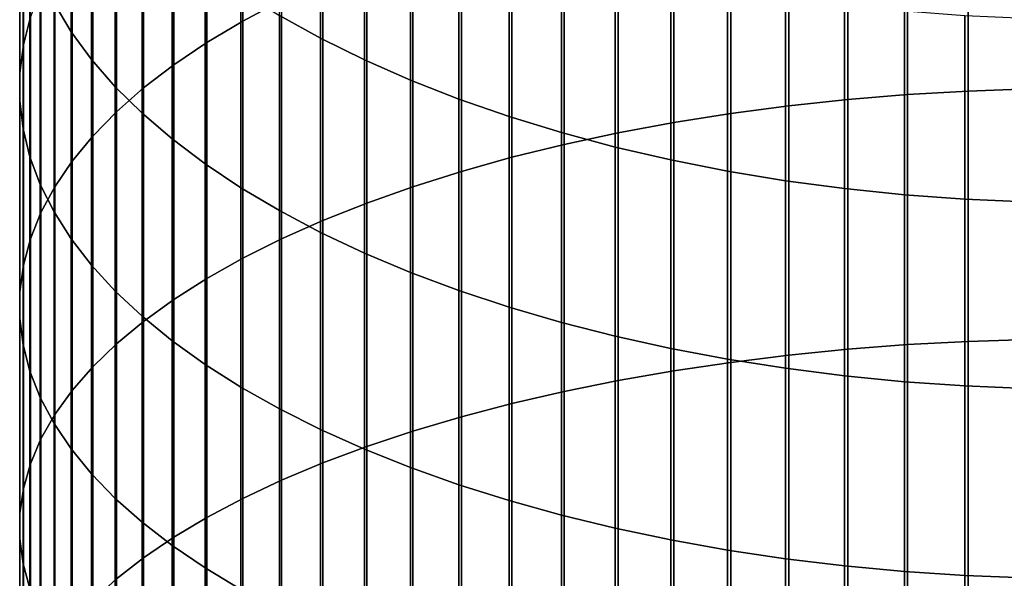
# Model space of a CAD drawing. Header units: metres. Extents: x -28 to 70, y -212 to 27.
# Tile 42 of 220: x -11.95 to -0.92, y -59.49 to -53.23. Entities that reach past the tile are written whole.
import ezdxf

# ---------------------------------------------------------------- set-up
doc = ezdxf.new("R2010")
doc.units = ezdxf.units.M
doc.layers.add('solid_10_261_012_XXX', color=7, linetype='CONTINUOUS')

msp = doc.modelspace()

# ---------------------------------------------------------------- linework, layer by layer
at = {"layer": 'solid_10_261_012_XXX'}
for points in [[(-9.447371, -50.626846, 372.585846), (-9.447371, -53.247986, 373.898926), (-9.013752, -53.018002, 374.374115), (-9.013752, -50.383972, 373.054596)], [(-9.850112, -50.88073, 372.095886), (-9.850112, -53.488388, 373.402191), (-9.447371, -53.247986, 373.898926), (-9.447371, -50.626846, 372.585846)], [(-11.904513, -51.081104, 365.710175), (-11.904513, -53.514263, 367.013397), (-11.825533, -53.202068, 367.615906), (-11.825533, -50.752567, 366.303925)], [(-11.369547, -51.08197, 360.274323), (-11.369547, -53.36665, 361.579559), (-11.561213, -53.049179, 362.15332), (-11.561213, -50.748947, 360.839203)], [(-10.22066, -51.144783, 371.586304), (-10.22066, -53.738422, 372.88559), (-9.850112, -53.488388, 373.402191), (-9.850112, -50.88073, 372.095886)], [(-8.575907, -51.300144, 354.973511), (-8.575907, -53.439949, 356.27475), (-9.037462, -53.184151, 356.708618), (-9.037462, -51.032585, 355.400238)], [(-11.944586, -51.411289, 365.113434), (-11.944586, -53.828026, 366.407867), (-11.904513, -53.514263, 367.013397), (-11.904513, -51.081104, 365.710175)], [(-11.14072, -51.40889, 359.719818), (-11.14072, -53.678299, 361.016327), (-11.369547, -53.36665, 361.579559), (-11.369547, -51.08197, 360.274323)], [(-10.557803, -51.418148, 371.058716), (-10.557803, -53.997276, 372.350739), (-10.22066, -53.738422, 372.88559), (-10.22066, -51.144783, 371.586304)], [(-2.00343, -51.303677, 377.91626), (-2.00343, -54.070156, 379.208832), (-1.326928, -54.031025, 379.295654), (-1.326928, -51.262188, 378.001984)], [(-1.326928, -51.262188, 378.001984), (-1.326928, -54.031025, 379.295654), (-0.64609, -54.007843, 379.347107), (-0.64609, -51.237606, 378.052765)], [(-8.086323, -51.553249, 354.569794), (-8.086323, -53.681934, 355.864288), (-8.575907, -53.439949, 356.27475), (-8.575907, -51.300144, 354.973511)], [(-3.334599, -51.436783, 377.641235), (-3.334599, -54.195705, 378.930267), (-2.673383, -54.125111, 379.086914), (-2.673383, -51.361938, 377.795868)], [(-2.673383, -51.361938, 377.795868), (-2.673383, -54.125111, 379.086914), (-2.00343, -54.070156, 379.208832), (-2.00343, -51.303677, 377.91626)], [(-11.945621, -51.742046, 364.515686), (-11.945621, -54.14233, 365.8013), (-11.944586, -53.828026, 366.407867), (-11.944586, -51.411289, 365.113434)], [(-10.875484, -51.728634, 359.17746), (-10.875484, -53.983109, 360.465454), (-11.14072, -53.678299, 361.016327), (-11.14072, -51.40889, 359.719818)], [(-10.860441, -51.699928, 370.514893), (-10.860441, -54.264095, 371.799438), (-10.557803, -53.997276, 372.350739), (-10.557803, -51.418148, 371.058716)], [(-3.984917, -51.527969, 377.45282), (-3.984917, -54.281708, 378.739441), (-3.334599, -54.195705, 378.930267), (-3.334599, -51.436783, 377.641235)], [(-7.57031, -51.791084, 354.190491), (-7.57031, -53.909317, 355.478607), (-8.086323, -53.681934, 355.864288), (-8.086323, -51.553249, 354.569794)], [(-4.62221, -51.635193, 377.231262), (-4.62221, -54.382843, 378.515045), (-3.984917, -54.281708, 378.739441), (-3.984917, -51.527969, 377.45282)], [(-11.127584, -51.989208, 369.956635), (-11.127584, -54.538017, 371.233459), (-10.860441, -54.264095, 371.799438), (-10.860441, -51.699928, 370.514893)], [(-5.244397, -51.75811, 376.977295), (-5.244397, -54.498775, 378.257812), (-4.62221, -54.382843, 378.515045), (-4.62221, -51.635193, 377.231262)], [(-11.907613, -52.072289, 363.918823), (-11.907613, -54.456146, 365.195648), (-11.945621, -54.14233, 365.8013), (-11.945621, -51.742046, 364.515686)], [(-10.574701, -52.040154, 358.649078), (-10.574701, -54.280083, 359.928711), (-10.875484, -53.983109, 360.465454), (-10.875484, -51.728634, 359.17746)], [(-7.029555, -52.012863, 353.836761), (-7.029555, -54.121353, 355.118958), (-7.57031, -53.909317, 355.478607), (-7.57031, -51.791084, 354.190491)], [(-5.849443, -51.896313, 376.691742), (-5.849443, -54.629128, 377.968597), (-5.244397, -54.498775, 378.257812), (-5.244397, -51.75811, 376.977295)], [(-6.435371, -52.049355, 376.375519), (-6.435371, -54.773472, 377.648315), (-5.849443, -54.629128, 377.968597), (-5.849443, -51.896313, 376.691742)], [(-11.358356, -52.285034, 369.385712), (-11.358356, -54.818142, 370.654663), (-11.127584, -54.538017, 371.233459), (-11.127584, -51.989208, 369.956635)], [(-6.465825, -52.217865, 353.509796), (-6.465825, -54.317348, 354.786499), (-7.029555, -54.121353, 355.118958), (-7.029555, -52.012863, 353.836761)], [(-11.830687, -52.40094, 363.32486), (-11.830687, -54.768452, 364.592926), (-11.907613, -54.456146, 365.195648), (-11.907613, -52.072289, 363.918823)], [(-10.239358, -52.342438, 358.136322), (-10.239358, -54.568249, 359.407928), (-10.574701, -54.280083, 359.928711), (-10.574701, -52.040154, 358.649078)], [(-7.000267, -52.216732, 376.029694), (-7.000267, -54.931339, 377.298035), (-6.435371, -54.773472, 377.648315), (-6.435371, -52.049355, 376.375519)], [(-7.542284, -52.397896, 375.655365), (-7.542284, -55.102215, 376.918915), (-7.000267, -54.931339, 377.298035), (-7.000267, -52.216732, 376.029694)], [(-5.880963, -52.405418, 353.210663), (-5.880963, -54.496658, 354.482361), (-6.465825, -54.317348, 354.786499), (-6.465825, -52.217865, 353.509796)], [(-11.552008, -52.586449, 368.804016), (-11.552008, -55.10355, 370.064941), (-11.358356, -54.818142, 370.654663), (-11.358356, -52.285034, 369.385712)], [(-9.870549, -52.634495, 357.640961), (-9.870549, -54.846664, 358.904755), (-10.239358, -54.568249, 359.407928), (-10.239358, -52.342438, 358.136322)], [(-11.715095, -52.726925, 362.735718), (-11.715095, -55.078224, 363.995087), (-11.830687, -54.768452, 364.592926), (-11.830687, -52.40094, 363.32486)], [(-8.059649, -52.592262, 375.253784), (-8.059649, -55.285538, 376.512146), (-7.542284, -55.102215, 376.918915), (-7.542284, -52.397896, 375.655365)], [(-5.27688, -52.574909, 352.940308), (-5.27688, -54.658707, 354.207489), (-5.880963, -54.496658, 354.482361), (-5.880963, -52.405418, 353.210663)], [(-11.707903, -52.89246, 368.21344), (-11.707903, -55.393318, 369.466248), (-11.552008, -55.10355, 370.064941), (-11.552008, -52.586449, 368.804016)], [(-4.65555, -52.725788, 352.699677), (-4.65555, -54.802956, 353.96283), (-5.27688, -54.658707, 354.207489), (-5.27688, -52.574909, 352.940308)], [(-9.469481, -52.915371, 357.16452), (-9.469481, -55.114422, 358.420837), (-9.870549, -54.846664, 358.904755), (-9.870549, -52.634495, 357.640961)], [(-8.550674, -52.799187, 374.826233), (-8.550674, -55.480709, 376.079102), (-8.059649, -55.285538, 376.512146), (-8.059649, -52.592262, 375.253784)], [(-11.561213, -53.049179, 362.15332), (-11.561213, -55.384449, 363.404114), (-11.715095, -55.078224, 363.995087), (-11.715095, -52.726925, 362.735718)], [(-9.013752, -53.018002, 374.374115), (-9.013752, -55.687092, 375.621185), (-8.550674, -55.480709, 376.079102), (-8.550674, -52.799187, 374.826233)], [(-4.019004, -52.857559, 352.489502), (-4.019004, -54.928936, 353.749146), (-4.65555, -54.802956, 353.96283), (-4.65555, -52.725788, 352.699677)], [(-11.825533, -53.202068, 367.615906), (-11.825533, -55.686489, 368.860474), (-11.707903, -55.393318, 369.466248), (-11.707903, -52.89246, 368.21344)], [(-9.037462, -53.184151, 356.708618), (-9.037462, -55.370647, 357.957764), (-9.469481, -55.114422, 358.420837), (-9.469481, -52.915371, 357.16452)], [(-3.369324, -52.969791, 352.310516), (-3.369324, -55.036236, 353.567139), (-4.019004, -54.928936, 353.749146), (-4.019004, -52.857559, 352.489502)], [(-9.447371, -53.247986, 373.898926), (-9.447371, -55.904007, 375.139893), (-9.013752, -55.687092, 375.621185), (-9.013752, -53.018002, 374.374115)], [(-2.708631, -53.062119, 352.163239), (-2.708631, -55.124508, 353.417419), (-3.369324, -55.036236, 353.567139), (-3.369324, -52.969791, 352.310516)], [(-11.369547, -53.36665, 361.579559), (-11.369547, -55.686131, 362.821899), (-11.561213, -55.384449, 363.404114), (-11.561213, -53.049179, 362.15332)], [(-2.039085, -53.134239, 352.048218), (-2.039085, -55.193459, 353.300446), (-2.708631, -55.124508, 353.417419), (-2.708631, -53.062119, 352.163239)], [(-1.362875, -53.185917, 351.96579), (-1.362875, -55.242867, 353.216644), (-2.039085, -55.193459, 353.300446), (-2.039085, -53.134239, 352.048218)], [(-11.904513, -53.514263, 367.013397), (-11.904513, -55.982113, 368.249664), (-11.825533, -55.686489, 368.860474), (-11.825533, -53.202068, 367.615906)], [(-9.850112, -53.488388, 373.402191), (-9.850112, -56.130753, 374.63681), (-9.447371, -55.904007, 375.139893), (-9.447371, -53.247986, 373.898926)], [(-8.575907, -53.439949, 356.27475), (-8.575907, -55.614502, 357.517059), (-9.037462, -55.370647, 357.957764), (-9.037462, -53.184151, 356.708618)], [(-0.682211, -53.216984, 351.91626), (-0.682211, -55.272568, 353.16629), (-1.362875, -55.242867, 353.216644), (-1.362875, -53.185917, 351.96579)], [(-11.14072, -53.678299, 361.016327), (-11.14072, -55.982277, 362.250336), (-11.369547, -55.686131, 362.821899), (-11.369547, -53.36665, 361.579559)], [(-8.086323, -53.681934, 355.864288), (-8.086323, -55.845184, 357.100159), (-8.575907, -55.614502, 357.517059), (-8.575907, -53.439949, 356.27475)], [(-11.944586, -53.828026, 366.407867), (-11.944586, -56.279217, 367.635803), (-11.904513, -55.982113, 368.249664), (-11.904513, -53.514263, 367.013397)], [(-10.22066, -53.738422, 372.88559), (-10.22066, -56.366585, 374.113525), (-9.850112, -56.130753, 374.63681), (-9.850112, -53.488388, 373.402191)], [(-10.875484, -53.983109, 360.465454), (-10.875484, -56.271927, 361.691345), (-11.14072, -55.982277, 362.250336), (-11.14072, -53.678299, 361.016327)], [(-7.57031, -53.909317, 355.478607), (-7.57031, -56.061947, 356.708405), (-8.086323, -55.845184, 357.100159), (-8.086323, -53.681934, 355.864288)], [(-10.557803, -53.997276, 372.350739), (-10.557803, -56.610733, 373.571838), (-10.22066, -56.366585, 374.113525), (-10.22066, -53.738422, 372.88559)], [(-11.945621, -54.14233, 365.8013), (-11.945621, -56.576836, 367.020844), (-11.944586, -56.279217, 367.635803), (-11.944586, -53.828026, 366.407867)], [(-7.029555, -54.121353, 355.118958), (-7.029555, -56.26408, 356.343079), (-7.57031, -56.061947, 356.708405), (-7.57031, -53.909317, 355.478607)], [(-10.574701, -54.280083, 359.928711), (-10.574701, -56.554127, 361.146729), (-10.875484, -56.271927, 361.691345), (-10.875484, -53.983109, 360.465454)], [(-10.860441, -54.264095, 371.799438), (-10.860441, -56.862396, 373.013428), (-10.557803, -56.610733, 373.571838), (-10.557803, -53.997276, 372.350739)], [(-1.326928, -54.031025, 379.295654), (-1.326928, -56.834167, 380.513245), (-0.64609, -56.812401, 380.565277), (-0.64609, -54.007843, 379.347107)], [(-6.465825, -54.317348, 354.786499), (-6.465825, -56.45092, 356.005402), (-7.029555, -56.26408, 356.343079), (-7.029555, -54.121353, 355.118958)], [(-3.334599, -54.195705, 378.930267), (-3.334599, -56.988804, 380.143494), (-2.673383, -56.922516, 380.302002), (-2.673383, -54.125111, 379.086914)], [(-2.673383, -54.125111, 379.086914), (-2.673383, -56.922516, 380.302002), (-2.00343, -56.870914, 380.425385), (-2.00343, -54.070156, 379.208832)], [(-2.00343, -54.070156, 379.208832), (-2.00343, -56.870914, 380.425385), (-1.326928, -56.834167, 380.513245), (-1.326928, -54.031025, 379.295654)], [(-11.907613, -54.456146, 365.195648), (-11.907613, -56.873993, 366.40686), (-11.945621, -56.576836, 367.020844), (-11.945621, -54.14233, 365.8013)], [(-3.984917, -54.281708, 378.739441), (-3.984917, -57.069565, 379.950378), (-3.334599, -56.988804, 380.143494), (-3.334599, -54.195705, 378.930267)], [(-11.127584, -54.538017, 371.233459), (-11.127584, -57.120754, 372.440186), (-10.860441, -56.862396, 373.013428), (-10.860441, -54.264095, 371.799438)], [(-10.239358, -54.568249, 359.407928), (-10.239358, -56.827961, 360.618256), (-10.574701, -56.554127, 361.146729), (-10.574701, -54.280083, 359.928711)], [(-5.880963, -54.496658, 354.482361), (-5.880963, -56.621861, 355.696472), (-6.465825, -56.45092, 356.005402), (-6.465825, -54.317348, 354.786499)], [(-4.62221, -54.382843, 378.515045), (-4.62221, -57.164532, 379.723328), (-3.984917, -57.069565, 379.950378), (-3.984917, -54.281708, 378.739441)], [(-11.830687, -54.768452, 364.592926), (-11.830687, -57.169716, 365.795837), (-11.907613, -56.873993, 366.40686), (-11.907613, -54.456146, 365.195648)], [(-5.244397, -54.498775, 378.257812), (-5.244397, -57.273396, 379.463013), (-4.62221, -57.164532, 379.723328), (-4.62221, -54.382843, 378.515045)], [(-11.358356, -54.818142, 370.654663), (-11.358356, -57.384964, 371.853973), (-11.127584, -57.120754, 372.440186), (-11.127584, -54.538017, 371.233459)], [(-9.870549, -54.846664, 358.904755), (-9.870549, -57.092529, 360.107666), (-10.239358, -56.827961, 360.618256), (-10.239358, -54.568249, 359.407928)], [(-5.27688, -54.658707, 354.207489), (-5.27688, -56.776337, 355.417297), (-5.880963, -56.621861, 355.696472), (-5.880963, -54.496658, 354.482361)], [(-5.849443, -54.629128, 377.968597), (-5.849443, -57.395798, 379.170349), (-5.244397, -57.273396, 379.463013), (-5.244397, -54.498775, 378.257812)], [(-6.435371, -54.773472, 377.648315), (-6.435371, -57.531342, 378.846252), (-5.849443, -57.395798, 379.170349), (-5.849443, -54.629128, 377.968597)], [(-4.65555, -54.802956, 353.96283), (-4.65555, -56.913849, 355.168762), (-5.27688, -56.776337, 355.417297), (-5.27688, -54.658707, 354.207489)], [(-11.715095, -55.078224, 363.995087), (-11.715095, -57.463043, 365.189789), (-11.830687, -57.169716, 365.795837), (-11.830687, -54.768452, 364.592926)], [(-7.000267, -54.931339, 377.298035), (-7.000267, -57.679585, 378.491791), (-6.435371, -57.531342, 378.846252), (-6.435371, -54.773472, 377.648315)], [(-11.552008, -55.10355, 370.064941), (-11.552008, -57.65416, 371.256683), (-11.358356, -57.384964, 371.853973), (-11.358356, -54.818142, 370.654663)], [(-9.469481, -55.114422, 358.420837), (-9.469481, -57.34697, 359.616608), (-9.870549, -57.092529, 360.107666), (-9.870549, -54.846664, 358.904755)], [(-4.019004, -54.928936, 353.749146), (-4.019004, -57.033947, 354.951721), (-4.65555, -56.913849, 355.168762), (-4.65555, -54.802956, 353.96283)], [(-7.542284, -55.102215, 376.918915), (-7.542284, -57.840038, 378.108124), (-7.000267, -57.679585, 378.491791), (-7.000267, -54.931339, 377.298035)], [(-3.369324, -55.036236, 353.567139), (-3.369324, -57.136234, 354.766846), (-4.019004, -57.033947, 354.951721), (-4.019004, -54.928936, 353.749146)], [(-11.561213, -55.384449, 363.404114), (-11.561213, -57.753014, 364.590637), (-11.715095, -57.463043, 365.189789), (-11.715095, -55.078224, 363.995087)], [(-11.707903, -55.393318, 369.466248), (-11.707903, -57.927464, 370.650269), (-11.552008, -57.65416, 371.256683), (-11.552008, -55.10355, 370.064941)], [(-9.037462, -55.370647, 357.957764), (-9.037462, -57.59045, 359.146729), (-9.469481, -57.34697, 359.616608), (-9.469481, -55.114422, 358.420837)], [(-8.059649, -55.285538, 376.512146), (-8.059649, -58.01218, 377.696503), (-7.542284, -57.840038, 378.108124), (-7.542284, -55.102215, 376.918915)], [(-2.708631, -55.124508, 353.417419), (-2.708631, -57.220383, 354.614777), (-3.369324, -57.136234, 354.766846), (-3.369324, -55.036236, 353.567139)], [(-2.039085, -55.193459, 353.300446), (-2.039085, -57.286114, 354.495972), (-2.708631, -57.220383, 354.614777), (-2.708631, -55.124508, 353.417419)], [(-1.362875, -55.242867, 353.216644), (-1.362875, -57.333214, 354.410858), (-2.039085, -57.286114, 354.495972), (-2.039085, -55.193459, 353.300446)], [(-8.550674, -55.480709, 376.079102), (-8.550674, -58.195454, 377.258301), (-8.059649, -58.01218, 377.696503), (-8.059649, -55.285538, 376.512146)], [(-0.682211, -55.272568, 353.16629), (-0.682211, -57.361526, 354.35968), (-1.362875, -57.333214, 354.410858), (-1.362875, -55.242867, 353.216644)], [(-11.825533, -55.686489, 368.860474), (-11.825533, -58.203979, 370.036743), (-11.707903, -57.927464, 370.650269), (-11.707903, -55.393318, 369.466248)], [(-11.369547, -55.686131, 362.821899), (-11.369547, -58.038677, 364.000397), (-11.561213, -57.753014, 364.590637), (-11.561213, -55.384449, 363.404114)], [(-8.575907, -55.614502, 357.517059), (-8.575907, -57.822174, 358.699493), (-9.037462, -57.59045, 359.146729), (-9.037462, -55.370647, 357.957764)], [(-9.013752, -55.687092, 375.621185), (-9.013752, -58.389248, 376.794922), (-8.550674, -58.195454, 377.258301), (-8.550674, -55.480709, 376.079102)], [(-8.086323, -55.845184, 357.100159), (-8.086323, -58.041386, 358.276459), (-8.575907, -57.822174, 358.699493), (-8.575907, -55.614502, 357.517059)], [(-11.904513, -55.982113, 368.249664), (-11.904513, -58.482807, 369.418091), (-11.825533, -58.203979, 370.036743), (-11.825533, -55.686489, 368.860474)], [(-11.14072, -55.982277, 362.250336), (-11.14072, -58.319103, 363.42099), (-11.369547, -58.038677, 364.000397), (-11.369547, -55.686131, 362.821899)], [(-9.447371, -55.904007, 375.139893), (-9.447371, -58.592937, 376.307861), (-9.013752, -58.389248, 376.794922), (-9.013752, -55.687092, 375.621185)], [(-7.57031, -56.061947, 356.708405), (-7.57031, -58.247368, 357.878937), (-8.086323, -58.041386, 358.276459), (-8.086323, -55.845184, 357.100159)], [(-11.944586, -56.279217, 367.635803), (-11.944586, -58.763035, 368.796326), (-11.904513, -58.482807, 369.418091), (-11.904513, -55.982113, 368.249664)], [(-10.875484, -56.271927, 361.691345), (-10.875484, -58.593376, 362.854279), (-11.14072, -58.319103, 363.42099), (-11.14072, -55.982277, 362.250336)], [(-9.850112, -56.130753, 374.63681), (-9.850112, -58.805859, 375.798767), (-9.447371, -58.592937, 376.307861), (-9.447371, -55.904007, 375.139893)], [(-7.029555, -56.26408, 356.343079), (-7.029555, -58.439445, 357.50824), (-7.57031, -58.247368, 357.878937), (-7.57031, -56.061947, 356.708405)], [(-10.22066, -56.366585, 374.113525), (-10.22066, -59.027309, 375.269257), (-9.850112, -58.805859, 375.798767), (-9.850112, -56.130753, 374.63681)], [(-11.945621, -56.576836, 367.020844), (-11.945621, -59.043743, 368.173462), (-11.944586, -58.763035, 368.796326), (-11.944586, -56.279217, 367.635803)], [(-10.574701, -56.554127, 361.146729), (-10.574701, -58.860596, 362.302155), (-10.875484, -58.593376, 362.854279), (-10.875484, -56.271927, 361.691345)], [(-6.465825, -56.45092, 356.005402), (-6.465825, -58.616993, 357.165588), (-7.029555, -58.439445, 357.50824), (-7.029555, -56.26408, 356.343079)], [(-10.557803, -56.610733, 373.571838), (-10.557803, -59.256565, 374.721069), (-10.22066, -59.027309, 375.269257), (-10.22066, -56.366585, 374.113525)], [(-10.239358, -56.827961, 360.618256), (-10.239358, -59.119892, 361.766388), (-10.574701, -58.860596, 362.302155), (-10.574701, -56.554127, 361.146729)], [(-5.880963, -56.621861, 355.696472), (-5.880963, -58.779427, 356.852081), (-6.465825, -58.616993, 357.165588), (-6.465825, -56.45092, 356.005402)], [(-11.907613, -56.873993, 366.40686), (-11.907613, -59.32402, 367.551605), (-11.945621, -59.043743, 368.173462), (-11.945621, -56.576836, 367.020844)], [(-10.860441, -56.862396, 373.013428), (-10.860441, -59.492886, 374.156036), (-10.557803, -59.256565, 374.721069), (-10.557803, -56.610733, 373.571838)], [(-5.27688, -56.776337, 355.417297), (-5.27688, -58.926224, 356.568787), (-5.880963, -58.779427, 356.852081), (-5.880963, -56.621861, 355.696472)], [(-11.830687, -57.169716, 365.795837), (-11.830687, -59.602943, 366.932739), (-11.907613, -59.32402, 367.551605), (-11.907613, -56.873993, 366.40686)], [(-11.127584, -57.120754, 372.440186), (-11.127584, -59.735489, 373.575928), (-10.860441, -59.492886, 374.156036), (-10.860441, -56.862396, 373.013428)], [(-9.870549, -57.092529, 360.107666), (-9.870549, -59.370415, 361.248779), (-10.239358, -59.119892, 361.766388), (-10.239358, -56.827961, 360.618256)], [(-4.65555, -56.913849, 355.168762), (-4.65555, -59.056896, 356.31662), (-5.27688, -58.926224, 356.568787), (-5.27688, -56.776337, 355.417297)], [(-2.673383, -56.922516, 380.302002), (-2.673383, -59.752068, 381.440216), (-2.00343, -59.703857, 381.564972), (-2.00343, -56.870914, 380.425385)], [(-2.00343, -56.870914, 380.425385), (-2.00343, -59.703857, 381.564972), (-1.326928, -59.669525, 381.653809), (-1.326928, -56.834167, 380.513245)], [(-1.326928, -56.834167, 380.513245), (-1.326928, -59.669525, 381.653809), (-0.64609, -59.649185, 381.706421), (-0.64609, -56.812401, 380.565277)], [(-4.019004, -57.033947, 354.951721), (-4.019004, -59.171021, 356.096344), (-4.65555, -59.056896, 356.31662), (-4.65555, -56.913849, 355.168762)], [(-3.984917, -57.069565, 379.950378), (-3.984917, -59.889458, 381.084717), (-3.334599, -59.814003, 381.279968), (-3.334599, -56.988804, 380.143494)], [(-3.334599, -56.988804, 380.143494), (-3.334599, -59.814003, 381.279968), (-2.673383, -59.752068, 381.440216), (-2.673383, -56.922516, 380.302002)], [(-9.469481, -57.34697, 359.616608), (-9.469481, -59.611347, 360.750946), (-9.870549, -59.370415, 361.248779), (-9.870549, -57.092529, 360.107666)], [(-4.62221, -57.164532, 379.723328), (-4.62221, -59.978188, 380.855133), (-3.984917, -59.889458, 381.084717), (-3.984917, -57.069565, 379.950378)], [(-3.369324, -57.136234, 354.766846), (-3.369324, -59.268219, 355.908752), (-4.019004, -59.171021, 356.096344), (-4.019004, -57.033947, 354.951721)], [(-11.715095, -57.463043, 365.189789), (-11.715095, -59.879604, 366.318878), (-11.830687, -59.602943, 366.932739), (-11.830687, -57.169716, 365.795837)], [(-11.358356, -57.384964, 371.853973), (-11.358356, -59.983585, 372.982697), (-11.127584, -59.735489, 373.575928), (-11.127584, -57.120754, 372.440186)], [(-5.244397, -57.273396, 379.463013), (-5.244397, -60.079899, 380.591949), (-4.62221, -59.978188, 380.855133), (-4.62221, -57.164532, 379.723328)], [(-2.708631, -57.220383, 354.614777), (-2.708631, -59.348183, 355.754456), (-3.369324, -59.268219, 355.908752), (-3.369324, -57.136234, 354.766846)], [(-5.849443, -57.395798, 379.170349), (-5.849443, -60.194263, 380.296051), (-5.244397, -60.079899, 380.591949), (-5.244397, -57.273396, 379.463013)], [(-2.039085, -57.286114, 354.495972), (-2.039085, -59.410645, 355.633911), (-2.708631, -59.348183, 355.754456), (-2.708631, -57.220383, 354.614777)], [(-1.362875, -57.333214, 354.410858), (-1.362875, -59.455402, 355.547516), (-2.039085, -59.410645, 355.633911), (-2.039085, -57.286114, 354.495972)], [(-11.552008, -57.65416, 371.256683), (-11.552008, -60.236366, 372.378296), (-11.358356, -59.983585, 372.982697), (-11.358356, -57.384964, 371.853973)], [(-9.037462, -57.59045, 359.146729), (-9.037462, -59.8419, 360.274597), (-9.469481, -59.611347, 360.750946), (-9.469481, -57.34697, 359.616608)], [(-6.435371, -57.531342, 378.846252), (-6.435371, -60.320904, 379.968384), (-5.849443, -60.194263, 380.296051), (-5.849443, -57.395798, 379.170349)], [(-0.682211, -57.361526, 354.35968), (-0.682211, -59.482307, 355.495605), (-1.362875, -59.455402, 355.547516), (-1.362875, -57.333214, 354.410858)], [(-11.561213, -57.753014, 364.590637), (-11.561213, -60.153103, 365.712036), (-11.715095, -59.879604, 366.318878), (-11.715095, -57.463043, 365.189789)], [(-7.000267, -57.679585, 378.491791), (-7.000267, -60.459408, 379.609985), (-6.435371, -60.320904, 379.968384), (-6.435371, -57.531342, 378.846252)], [(-11.707903, -57.927464, 370.650269), (-11.707903, -60.493004, 371.764648), (-11.552008, -60.236366, 372.378296), (-11.552008, -57.65416, 371.256683)], [(-8.575907, -57.822174, 358.699493), (-8.575907, -60.061325, 359.821228), (-9.037462, -59.8419, 360.274597), (-9.037462, -57.59045, 359.146729)], [(-11.369547, -58.038677, 364.000397), (-11.369547, -60.422539, 365.114227), (-11.561213, -60.153103, 365.712036), (-11.561213, -57.753014, 364.590637)], [(-7.542284, -57.840038, 378.108124), (-7.542284, -60.609322, 379.222107), (-7.000267, -60.459408, 379.609985), (-7.000267, -57.679585, 378.491791)], [(-8.086323, -58.041386, 358.276459), (-8.086323, -60.268898, 359.392334), (-8.575907, -60.061325, 359.821228), (-8.575907, -57.822174, 358.699493)], [(-8.059649, -58.01218, 377.696503), (-8.059649, -60.770161, 378.805939), (-7.542284, -60.609322, 379.222107), (-7.542284, -57.840038, 378.108124)], [(-11.825533, -58.203979, 370.036743), (-11.825533, -60.752659, 371.143799), (-11.707903, -60.493004, 371.764648), (-11.707903, -57.927464, 370.650269)], [(-11.14072, -58.319103, 363.42099), (-11.14072, -60.687035, 364.527344), (-11.369547, -60.422539, 365.114227), (-11.369547, -58.038677, 364.000397)], [(-8.550674, -58.195454, 377.258301), (-8.550674, -60.941391, 378.362885), (-8.059649, -60.770161, 378.805939), (-8.059649, -58.01218, 377.696503)], [(-7.57031, -58.247368, 357.878937), (-7.57031, -60.463943, 358.989319), (-8.086323, -60.268898, 359.392334), (-8.086323, -58.041386, 358.276459)], [(-11.904513, -58.482807, 369.418091), (-11.904513, -61.014484, 370.517731), (-11.825533, -60.752659, 371.143799), (-11.825533, -58.203979, 370.036743)], [(-9.013752, -58.389248, 376.794922), (-9.013752, -61.122459, 377.894379), (-8.550674, -60.941391, 378.362885), (-8.550674, -58.195454, 377.258301)], [(-10.875484, -58.593376, 362.854279), (-10.875484, -60.945724, 363.953369), (-11.14072, -60.687035, 364.527344), (-11.14072, -58.319103, 363.42099)], [(-7.029555, -58.439445, 357.50824), (-7.029555, -60.645824, 358.613525), (-7.57031, -60.463943, 358.989319), (-7.57031, -58.247368, 357.878937)], [(-9.447371, -58.592937, 376.307861), (-9.447371, -61.312767, 377.401947), (-9.013752, -61.122459, 377.894379), (-9.013752, -58.389248, 376.794922)], [(-11.944586, -58.763035, 368.796326), (-11.944586, -61.277622, 369.88855), (-11.904513, -61.014484, 370.517731), (-11.904513, -58.482807, 369.418091)], [(-6.465825, -58.616993, 357.165588), (-6.465825, -60.813946, 358.266144), (-7.029555, -60.645824, 358.613525), (-7.029555, -58.439445, 357.50824)], [(-10.574701, -58.860596, 362.302155), (-10.574701, -61.197762, 363.394165), (-10.875484, -60.945724, 363.953369), (-10.875484, -58.593376, 362.854279)], [(-9.850112, -58.805859, 375.798767), (-9.850112, -61.5117, 376.887207), (-9.447371, -61.312767, 377.401947), (-9.447371, -58.592937, 376.307861)], [(-5.880963, -58.779427, 356.852081), (-5.880963, -60.967758, 357.948334), (-6.465825, -60.813946, 358.266144), (-6.465825, -58.616993, 357.165588)], [(-11.945621, -59.043743, 368.173462), (-11.945621, -61.541218, 369.25827), (-11.944586, -61.277622, 369.88855), (-11.944586, -58.763035, 368.796326)], [(-10.239358, -59.119892, 361.766388), (-10.239358, -61.442326, 362.851501), (-10.574701, -61.197762, 363.394165), (-10.574701, -58.860596, 362.302155)], [(-10.22066, -59.027309, 375.269257), (-10.22066, -61.718605, 376.351868), (-9.850112, -61.5117, 376.887207), (-9.850112, -58.805859, 375.798767)], [(-5.27688, -58.926224, 356.568787), (-5.27688, -61.106758, 357.661133), (-5.880963, -60.967758, 357.948334), (-5.880963, -58.779427, 356.852081)], [(-4.65555, -59.056896, 356.31662), (-4.65555, -61.230495, 357.405487), (-5.27688, -61.106758, 357.661133), (-5.27688, -58.926224, 356.568787)], [(-11.907613, -59.32402, 367.551605), (-11.907613, -61.804401, 368.628998), (-11.945621, -61.541218, 369.25827), (-11.945621, -59.043743, 368.173462)], [(-10.557803, -59.256565, 374.721069), (-10.557803, -61.932804, 375.797638), (-10.22066, -61.718605, 376.351868), (-10.22066, -59.027309, 375.269257)], [(-4.019004, -59.171021, 356.096344), (-4.019004, -61.338558, 357.18219), (-4.65555, -61.230495, 357.405487), (-4.65555, -59.056896, 356.31662)], [(-9.870549, -59.370415, 361.248779), (-9.870549, -61.678619, 362.32724), (-10.239358, -61.442326, 362.851501), (-10.239358, -59.119892, 361.766388)], [(-3.369324, -59.268219, 355.908752), (-3.369324, -61.430603, 356.992004), (-4.019004, -61.338558, 357.18219), (-4.019004, -59.171021, 356.096344)], [(-10.860441, -59.492886, 374.156036), (-10.860441, -62.153603, 375.226318), (-10.557803, -61.932804, 375.797638), (-10.557803, -59.256565, 374.721069)], [(-2.708631, -59.348183, 355.754456), (-2.708631, -61.506317, 356.835571), (-3.369324, -61.430603, 356.992004), (-3.369324, -59.268219, 355.908752)], [(-11.830687, -59.602943, 366.932739), (-11.830687, -62.066315, 368.002716), (-11.907613, -61.804401, 368.628998), (-11.907613, -59.32402, 367.551605)], [(-9.469481, -59.611347, 360.750946), (-9.469481, -61.905865, 361.823029), (-9.870549, -61.678619, 362.32724), (-9.870549, -59.370415, 361.248779)], [(-2.039085, -59.410645, 355.633911), (-2.039085, -61.565464, 356.713348), (-2.708631, -61.506317, 356.835571), (-2.708631, -59.348183, 355.754456)], [(-1.362875, -59.455402, 355.547516), (-1.362875, -61.607845, 356.625793), (-2.039085, -61.565464, 356.713348), (-2.039085, -59.410645, 355.633911)], [(-0.682211, -59.482307, 355.495605), (-0.682211, -61.633324, 356.573151), (-1.362875, -61.607845, 356.625793), (-1.362875, -59.455402, 355.547516)]]:
    msp.add_3dface(points, dxfattribs=at)

doc.saveas('drawing.dxf')
